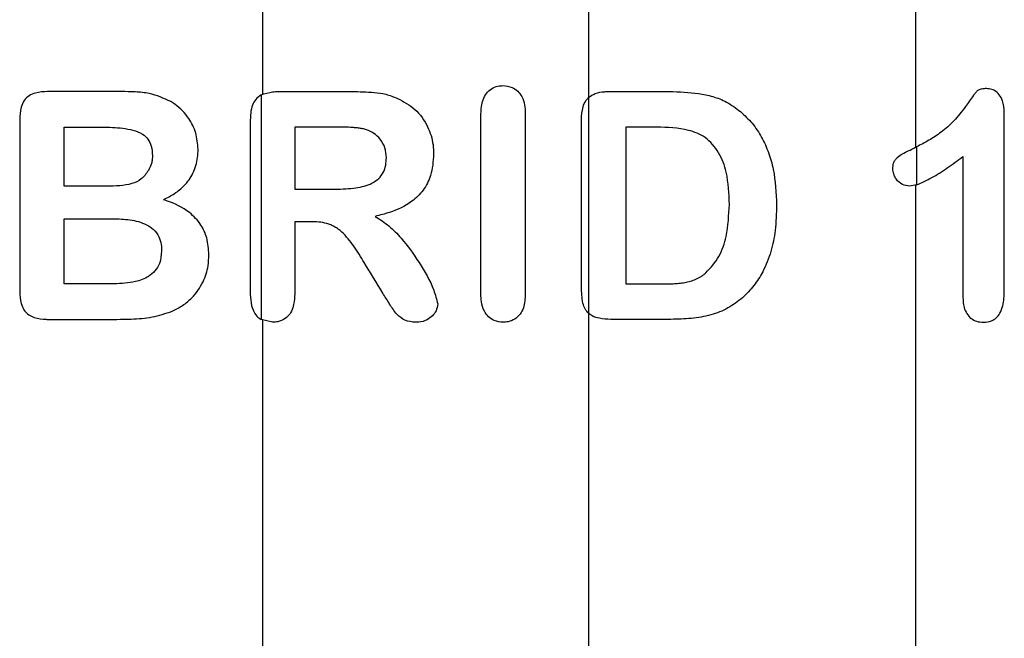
# Model space of a CAD drawing. Header units: millimetres. Extents: x 51 to 2966, y 67 to 3970.
# Tile 11 of 88: x 582 to 702, y 1790 to 1865. Entities that reach past the tile are written whole.
import ezdxf

# ---------------------------------------------------------------- set-up
doc = ezdxf.new("R2010")
doc.units = ezdxf.units.MM

msp = doc.modelspace()

# ---------------------------------------------------------------- linework, layer by layer
at = {"color": 7, "linetype": 'Continuous', "lineweight": 25}
for p, q in [((611.52, 2129.76), (611.52, 1855.81)), ((651.3, 1855.46), (651.3, 2129.76)), ((691.09, 2129.76), (691.09, 1849.36)), ((653.71, 1856.16), (661.1, 1856.16)), ((611.37, 1855.74), (611.37, 1828.41)), ((651.3, 1829.14), (651.3, 1855.46)), ((638.15, 1831.5), (638.15, 1853.46)), ((643.56, 1853.46), (643.56, 1831.5)), ((701.92, 1831.88), (701.92, 1853.6)), ((581.96, 1852.71), (581.96, 1831.87)), ((610.05, 1852.73), (610.05, 1831.47)), ((650.4, 1832.38), (650.4, 1852.71)), ((587.36, 1851.84), (591.99, 1851.84)), ((587.36, 1844.63), (587.36, 1851.84)), ((620.59, 1851.84), (615.46, 1851.84)), ((615.46, 1851.84), (615.46, 1844.27)), ((655.81, 1851.84), (655.81, 1832.74)), ((659.58, 1851.84), (655.81, 1851.84)), ((691.1, 1849.37), (691.23, 1849.43)), ((691.23, 1849.43), (691.23, 1844.79)), ((696.87, 1848.23), (696.87, 1831.11)), ((592.58, 1844.63), (587.36, 1844.63)), ((615.46, 1844.27), (620.44, 1844.27)), ((691.23, 1844.79), (690.38, 1844.63)), ((691.09, 1844.75), (691.09, 1771.31)), ((587.36, 1832.74), (587.36, 1840.67)), ((587.36, 1840.67), (593.29, 1840.67)), ((617.41, 1840.31), (615.46, 1840.31)), ((615.46, 1840.31), (615.46, 1831.46)), ((655.81, 1832.74), (660.14, 1832.74)), ((612.77, 1828.06), (611.37, 1828.41)), ((611.52, 1828.33), (611.52, 1779.41)), ((651.3, 1784.26), (651.3, 1829.14))]:
    msp.add_line(p, q, dxfattribs=at)
for points, knots in [([(585.36, 1856.16), (584.85, 1856.13), (584.08, 1856.1), (583.08, 1855.69), (582.45, 1855.08), (582.02, 1854.05), (581.98, 1853.23), (581.96, 1852.71)], [0, 0, 0, 0, 0.269001, 0.416934, 0.566553, 0.725593, 1, 1, 1, 1]), ([(594.32, 1856.16), (592.86, 1856.16), (589.94, 1856.16), (586.89, 1856.16), (585.36, 1856.16)], [0, 0, 0, 0, 0.497522, 1, 1, 1, 1]), ([(600.36, 1854.94), (599.5, 1855.33), (598.13, 1855.95), (596.04, 1856.13), (594.89, 1856.15), (594.32, 1856.16)], [0, 0, 0, 0, 0.455453, 0.726553, 1, 1, 1, 1]), ([(611.37, 1855.74), (611.83, 1855.9), (612.5, 1856.14), (613.22, 1856.16), (613.44, 1856.16)], [0, 0, 0, 0, 0.6835976, 1, 1, 1, 1]), ([(613.44, 1856.16), (614.84, 1856.16), (617.66, 1856.16), (620.83, 1856.16), (622.43, 1856.16)], [0, 0, 0, 0, 0.497305, 1, 1, 1, 1]), ([(622.43, 1856.16), (623.33, 1856.14), (624.69, 1856.12), (626.59, 1855.88), (627.52, 1855.51), (627.99, 1855.33)], [0, 0, 0, 0, 0.492452, 0.743243, 1, 1, 1, 1]), ([(638.15, 1853.46), (638.18, 1854.04), (638.23, 1854.92), (638.78, 1855.96), (639.42, 1856.54), (640.14, 1856.85), (640.62, 1856.87), (640.83, 1856.88)], [0, 0, 0, 0, 0.349653, 0.526416, 0.70341, 0.874795, 1, 1, 1, 1]), ([(640.83, 1856.88), (641.21, 1856.84), (641.87, 1856.78), (642.66, 1856.24), (643.22, 1855.51), (643.52, 1854.54), (643.55, 1853.82), (643.56, 1853.46)], [0, 0, 0, 0, 0.232483, 0.399391, 0.566239, 0.783164, 1, 1, 1, 1]), ([(651.3, 1855.46), (651.55, 1855.62), (652.12, 1856.02), (653, 1856.14), (653.55, 1856.15), (653.71, 1856.16)], [0, 0, 0, 0, 0.342829, 0.811815, 1, 1, 1, 1]), ([(661.1, 1856.16), (662.3, 1856.12), (664.1, 1856.07), (666.42, 1855.59), (668.2, 1854.91), (669.24, 1854.13), (669.79, 1853.71)], [0, 0, 0, 0, 0.383581, 0.575307, 0.771534, 1, 1, 1, 1]), ([(699.75, 1856.52), (699.55, 1856.51), (699.21, 1856.5), (698.74, 1856.36), (698.44, 1856.05), (697.93, 1855.36), (697.09, 1854.15), (695.81, 1852.55), (694.28, 1851.19), (692.72, 1850.18), (691.73, 1849.68), (691.23, 1849.43)], [0, 0, 0, 0, 0.055165, 0.090712, 0.126819, 0.160806, 0.296734, 0.47998, 0.663163, 0.831431, 1, 1, 1, 1]), ([(701.92, 1853.6), (701.89, 1854.09), (701.84, 1854.88), (701.34, 1855.8), (700.76, 1856.33), (700.18, 1856.49), (699.86, 1856.51), (699.75, 1856.52)], [0, 0, 0, 0, 0.332965, 0.531476, 0.731013, 0.91422, 1, 1, 1, 1]), ([(603.69, 1849.13), (603.63, 1849.8), (603.52, 1851.15), (602.53, 1853.1), (601.37, 1854.3), (600.53, 1854.83), (600.36, 1854.94)], [0, 0, 0, 0, 0.274716, 0.549626, 0.905211, 1, 1, 1, 1]), ([(611.37, 1855.74), (611.14, 1855.58), (610.72, 1855.3), (610.28, 1854.49), (610.08, 1853.62), (610.06, 1853), (610.05, 1852.73)], [0, 0, 0, 0, 0.291246, 0.517074, 0.791543, 1, 1, 1, 1]), ([(627.99, 1855.33), (628.73, 1854.93), (630.22, 1854.14), (631.72, 1852.04), (632.33, 1850.06), (632.38, 1848.92), (632.39, 1848.53)], [0, 0, 0, 0, 0.30354, 0.609711, 0.868741, 1, 1, 1, 1]), ([(650.4, 1852.71), (650.43, 1853.25), (650.47, 1854.06), (650.86, 1855), (651.18, 1855.33), (651.3, 1855.46)], [0, 0, 0, 0, 0.5379192, 0.8173255, 1, 1, 1, 1]), ([(669.79, 1853.71), (670.28, 1853.25), (671.26, 1852.33), (672.39, 1850.62), (673.24, 1848.72), (674.02, 1845.99), (674.11, 1843.82), (674.18, 1842.36)], [0, 0, 0, 0, 0.162303, 0.329026, 0.491655, 0.658485, 1, 1, 1, 1]), ([(591.99, 1851.84), (592.83, 1851.81), (594.11, 1851.78), (595.76, 1851.49), (596.84, 1851.1), (597.63, 1850.4), (598.06, 1849.45), (598.1, 1848.73), (598.13, 1848.34)], [0, 0, 0, 0, 0.316859, 0.478234, 0.637898, 0.749551, 0.861626, 1, 1, 1, 1]), ([(624.44, 1851.43), (624.28, 1851.48), (624.12, 1851.54), (623.8, 1851.62), (623.63, 1851.64), (623.31, 1851.69), (623.15, 1851.72), (622.82, 1851.75), (622.66, 1851.77), (622.18, 1851.8), (621.86, 1851.81), (621.22, 1851.83), (620.91, 1851.84), (620.59, 1851.84)], [0, 0, 0, 0, 0.125, 0.125, 0.25, 0.25, 0.375, 0.375, 0.5, 0.5, 0.75, 0.75, 1, 1, 1, 1]), ([(626.63, 1848.1), (626.59, 1848.51), (626.53, 1849.32), (625.94, 1850.37), (625.2, 1851.06), (624.67, 1851.32), (624.44, 1851.43)], [0, 0, 0, 0, 0.275192, 0.552625, 0.805379, 1, 1, 1, 1]), ([(668.42, 1842.4), (668.37, 1843.73), (668.31, 1845.93), (667.24, 1848.77), (665.64, 1850.67), (662.93, 1851.73), (660.88, 1851.79), (659.58, 1851.84)], [0, 0, 0, 0, 0.260579, 0.426994, 0.593902, 0.741502, 1, 1, 1, 1]), ([(599.48, 1842.99), (599.93, 1843.23), (600.83, 1843.7), (602.11, 1844.72), (603.15, 1846.17), (603.64, 1847.78), (603.68, 1848.79), (603.69, 1849.13)], [0, 0, 0, 0, 0.202671, 0.404402, 0.641391, 0.879531, 1, 1, 1, 1]), ([(688.34, 1846.75), (688.36, 1846.98), (688.38, 1847.37), (688.6, 1847.84), (689.18, 1848.44), (690.07, 1848.85), (690.8, 1849.22), (691.1, 1849.37)], [0, 0, 0, 0, 0.1386611, 0.2315901, 0.3243311, 0.7289323, 1, 1, 1, 1]), ([(598.13, 1848.34), (598.12, 1848.18), (598.11, 1847.87), (597.99, 1847.25), (597.78, 1846.83), (597.64, 1846.55)], [0, 0, 0, 0, 0.247761, 0.496405, 1, 1, 1, 1]), ([(620.44, 1844.27), (621.26, 1844.29), (622.74, 1844.33), (624.57, 1844.77), (625.7, 1845.51), (626.29, 1846.27), (626.59, 1847.17), (626.61, 1847.79), (626.63, 1848.1)], [0, 0, 0, 0, 0.320763, 0.573947, 0.694591, 0.79751, 0.900507, 1, 1, 1, 1]), ([(632.39, 1848.53), (632.33, 1847.65), (632.22, 1846.08), (631.19, 1844.08), (629.47, 1842.45), (627.38, 1841.48), (625.85, 1841.11), (625.26, 1840.96)], [0, 0, 0, 0, 0.219288, 0.387829, 0.556133, 0.829809, 1, 1, 1, 1]), ([(691.23, 1844.79), (691.85, 1845.06), (693.09, 1845.61), (694.97, 1846.84), (696.24, 1847.77), (696.87, 1848.23)], [0, 0, 0, 0, 0.332579, 0.664916, 1, 1, 1, 1]), ([(597.64, 1846.55), (597.37, 1846.17), (596.86, 1845.43), (595.56, 1844.87), (594.14, 1844.66), (593.1, 1844.64), (592.58, 1844.63)], [0, 0, 0, 0, 0.233451, 0.457902, 0.726107, 1, 1, 1, 1]), ([(690.38, 1844.63), (690.09, 1844.67), (689.5, 1844.75), (688.84, 1845.33), (688.46, 1845.97), (688.36, 1846.43), (688.34, 1846.69), (688.34, 1846.75)], [0, 0, 0, 0, 0.318739, 0.640388, 0.796985, 0.955077, 1, 1, 1, 1]), ([(605.01, 1836.28), (604.96, 1836.98), (604.88, 1838.27), (604.03, 1840.09), (602.41, 1841.79), (600.72, 1842.58), (599.6, 1842.95), (599.48, 1842.99)], [0, 0, 0, 0, 0.205733, 0.380905, 0.604495, 0.957288, 1, 1, 1, 1]), ([(665.54, 1834.07), (666.13, 1834.7), (667.3, 1835.98), (668.25, 1838.93), (668.35, 1841.1), (668.42, 1842.4)], [0, 0, 0, 0, 0.286209, 0.572037, 1, 1, 1, 1]), ([(674.18, 1842.36), (674.15, 1841.32), (674.09, 1839.41), (673.55, 1836.64), (672.65, 1834.38), (671.45, 1832.48), (670.5, 1831.52), (670.02, 1831.04)], [0, 0, 0, 0, 0.2486621, 0.4562062, 0.6708731, 0.8329492, 1, 1, 1, 1]), ([(593.29, 1840.67), (593.99, 1840.65), (595.4, 1840.6), (597.11, 1840.17), (598.3, 1839.4), (598.94, 1838.55), (599.21, 1837.61), (599.24, 1837.02), (599.25, 1836.76)], [0, 0, 0, 0, 0.264382, 0.530396, 0.660987, 0.792542, 0.910273, 1, 1, 1, 1]), ([(623.93, 1835.33), (623.73, 1835.67), (623.52, 1836.01), (623.11, 1836.67), (622.89, 1837), (622.44, 1837.63), (622.21, 1837.94), (621.72, 1838.52), (621.47, 1838.8), (621.06, 1839.17), (620.92, 1839.29), (620.62, 1839.5), (620.47, 1839.6), (620.16, 1839.78), (620.01, 1839.85), (619.69, 1839.98), (619.53, 1840.04), (619.04, 1840.17), (618.71, 1840.23), (618.06, 1840.3), (617.73, 1840.3), (617.41, 1840.31)], [0, 0, 0, 0, 0.125, 0.125, 0.25, 0.25, 0.375, 0.375, 0.5, 0.5, 0.5625, 0.5625, 0.625, 0.625, 0.6875, 0.6875, 0.75, 0.75, 0.875, 0.875, 1, 1, 1, 1]), ([(625.26, 1840.96), (625.83, 1840.6), (626.97, 1839.86), (628.81, 1837.97), (630.66, 1835.36), (632.26, 1832.66), (632.74, 1830.86), (632.89, 1830.29)], [0, 0, 0, 0, 0.159696, 0.319685, 0.594048, 0.873487, 1, 1, 1, 1]), ([(599.25, 1836.76), (599.2, 1836.23), (599.13, 1835.33), (598.47, 1834.27), (597.49, 1833.46), (595.81, 1832.84), (594.35, 1832.78), (593.48, 1832.74)], [0, 0, 0, 0, 0.185275, 0.316838, 0.447963, 0.668866, 1, 1, 1, 1]), ([(600.55, 1829.41), (600.98, 1829.63), (601.83, 1830.07), (603.18, 1831.17), (604.31, 1832.8), (604.94, 1834.68), (604.99, 1835.84), (605.01, 1836.28)], [0, 0, 0, 0, 0.175518, 0.350337, 0.629223, 0.855762, 1, 1, 1, 1]), ([(660.14, 1832.74), (660.61, 1832.75), (661.09, 1832.75), (661.8, 1832.77), (662.04, 1832.79), (662.51, 1832.83), (662.75, 1832.86), (663.22, 1832.95), (663.45, 1833.01), (663.9, 1833.14), (664.13, 1833.22), (664.56, 1833.41), (664.77, 1833.52), (665.07, 1833.7), (665.17, 1833.77), (665.36, 1833.91), (665.45, 1833.99), (665.54, 1834.07)], [0, 0, 0, 0, 0.25, 0.25, 0.375, 0.375, 0.5, 0.5, 0.625, 0.625, 0.75, 0.75, 0.875, 0.875, 0.9375, 0.9375, 1, 1, 1, 1]), ([(581.96, 1831.87), (581.98, 1831.35), (582.02, 1830.56), (582.43, 1829.55), (583, 1828.95), (583.94, 1828.52), (584.75, 1828.43), (585.3, 1828.42), (585.36, 1828.42)], [0, 0, 0, 0, 0.271543, 0.420989, 0.572303, 0.701708, 0.96823, 1, 1, 1, 1]), ([(651.3, 1829.14), (651.13, 1829.31), (650.79, 1829.67), (650.44, 1830.8), (650.42, 1831.71), (650.4, 1832.38)], [0, 0, 0, 0, 0.210629, 0.421114, 1, 1, 1, 1]), ([(699.38, 1828.06), (699.71, 1828.09), (700.26, 1828.13), (700.96, 1828.57), (701.45, 1829.21), (701.86, 1830.33), (701.9, 1831.27), (701.92, 1831.88)], [0, 0, 0, 0, 0.215632, 0.353045, 0.490697, 0.671831, 1, 1, 1, 1]), ([(610.05, 1831.47), (610.08, 1831), (610.12, 1830.22), (610.49, 1829.26), (610.92, 1828.71), (611.24, 1828.49), (611.37, 1828.41)], [0, 0, 0, 0, 0.369523, 0.6023, 0.836095, 1, 1, 1, 1]), ([(615.46, 1831.46), (615.43, 1830.89), (615.38, 1830.01), (614.88, 1829.02), (614.23, 1828.41), (613.5, 1828.1), (612.98, 1828.07), (612.77, 1828.06)], [0, 0, 0, 0, 0.292892, 0.454711, 0.616337, 0.847623, 1, 1, 1, 1]), ([(630.17, 1828.06), (629.73, 1828.1), (628.89, 1828.18), (627.8, 1829.07), (627.01, 1830.29), (626.47, 1831.17), (626.19, 1831.61)], [0, 0, 0, 0, 0.239519, 0.458141, 0.727346, 1, 1, 1, 1]), ([(640.83, 1828.06), (640.47, 1828.1), (639.82, 1828.16), (639.05, 1828.71), (638.46, 1829.49), (638.19, 1830.47), (638.16, 1831.18), (638.15, 1831.5)], [0, 0, 0, 0, 0.22093, 0.394403, 0.567488, 0.807017, 1, 1, 1, 1]), ([(643.56, 1831.5), (643.53, 1830.93), (643.49, 1830.07), (642.96, 1829.02), (642.3, 1828.42), (641.55, 1828.1), (641.05, 1828.07), (640.83, 1828.06)], [0, 0, 0, 0, 0.33628, 0.514693, 0.69392, 0.865371, 1, 1, 1, 1]), ([(670.02, 1831.04), (669.45, 1830.6), (668.27, 1829.7), (666.13, 1828.88), (663.77, 1828.48), (662.13, 1828.44), (661.29, 1828.42)], [0, 0, 0, 0, 0.2327326, 0.475532, 0.7348175, 1, 1, 1, 1]), ([(696.87, 1831.11), (696.9, 1830.69), (696.94, 1829.98), (697.32, 1829.08), (697.86, 1828.5), (698.56, 1828.12), (699.09, 1828.08), (699.38, 1828.06)], [0, 0, 0, 0, 0.254211, 0.432289, 0.610846, 0.788346, 1, 1, 1, 1]), ([(632.89, 1830.29), (632.84, 1830.01), (632.75, 1829.47), (632.25, 1828.8), (631.54, 1828.29), (630.79, 1828.07), (630.31, 1828.06), (630.17, 1828.06)], [0, 0, 0, 0, 0.211098, 0.400608, 0.614297, 0.887478, 1, 1, 1, 1]), ([(585.36, 1828.42), (586.79, 1828.42), (589.66, 1828.42), (592.42, 1828.42), (593.81, 1828.42)], [0, 0, 0, 0, 0.497789, 1, 1, 1, 1]), ([(593.81, 1828.42), (594.39, 1828.43), (595.84, 1828.45), (598.14, 1828.61), (599.74, 1829.14), (600.55, 1829.41)], [0, 0, 0, 0, 0.245806, 0.618588, 1, 1, 1, 1]), ([(653.97, 1828.42), (653.51, 1828.44), (652.74, 1828.47), (651.82, 1828.74), (651.44, 1829.03), (651.3, 1829.14)], [0, 0, 0, 0, 0.4873903, 0.8184562, 1, 1, 1, 1])]:
    msp.add_open_spline(points, degree=3, knots=knots, dxfattribs=at)
for points in [[(626.19, 1831.61), (625.44, 1832.86), (624.68, 1834.1), (623.93, 1835.33)], [(593.48, 1832.74), (591.48, 1832.74), (589.44, 1832.74), (587.36, 1832.74)], [(661.29, 1828.42), (658.87, 1828.42), (656.43, 1828.42), (653.97, 1828.42)]]:
    msp.add_open_spline(points, degree=3, dxfattribs=at)

doc.saveas('drawing.dxf')
